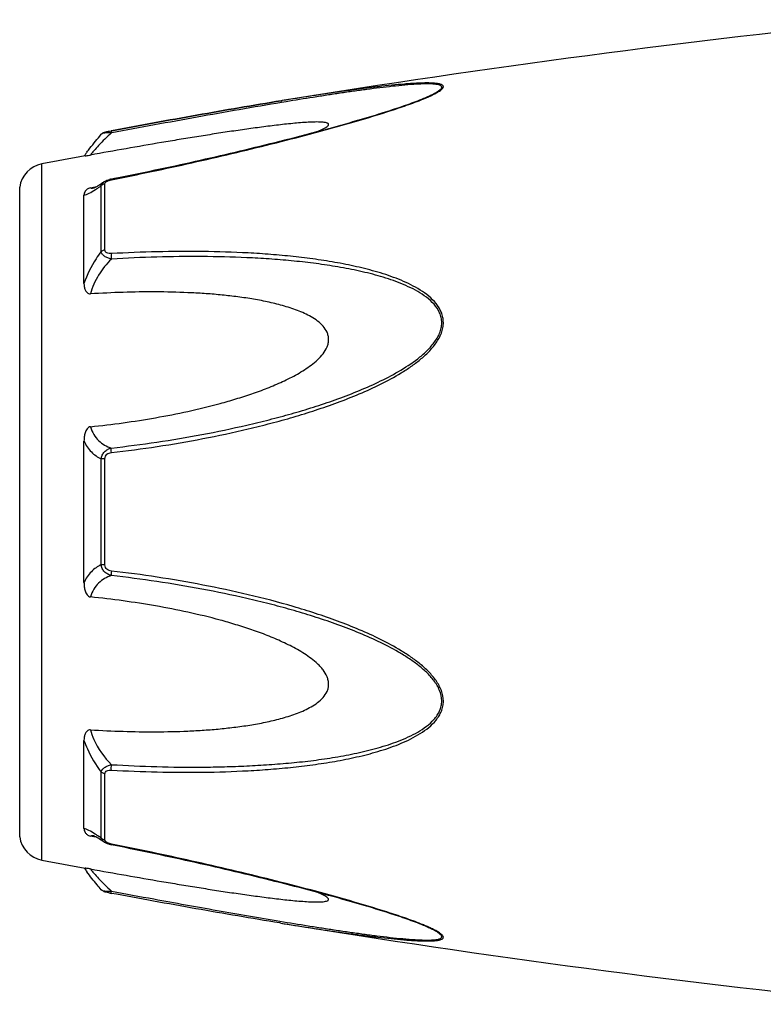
# Model space of a CAD drawing. Header units: millimetres. Extents: x -727 to 69715, y -15705 to 98123.
# Tile 64 of 256: x 20804 to 20839, y -12262 to -12216. Entities that reach past the tile are written whole.
import ezdxf

# ---------------------------------------------------------------- set-up
doc = ezdxf.new("R2010")
doc.units = ezdxf.units.MM

msp = doc.modelspace()

# ---------------------------------------------------------------- linework, layer by layer
at = {"color": 0, "linetype": 'Continuous'}
for p, q in [((20816.5, -12219.517), (20816.471, -12219.522)), ((20816.471, -12219.522), (20816.5, -12219.517)), ((20816.695, -12219.569), (20816.485, -12219.603)), ((20816.519, -12219.514), (20816.5, -12219.517)), ((20823.229, -12219.404), (20823.232, -12219.403)), ((20807.938, -12221.111), (20807.938, -12221.111)), ((20808.397, -12220.943), (20808.414, -12220.94)), ((20808.434, -12221.041), (20808.416, -12221.044)), ((20805.116, -12255.526), (20805.116, -12222.517)), ((20807.932, -12226.67), (20807.932, -12223.547)), ((20808.05, -12223.371), (20808.058, -12223.366)), ((20808.058, -12223.366), (20808.059, -12223.365)), ((20808.11, -12226.599), (20808.11, -12223.457)), ((20808.41, -12223.231), (20808.585, -12223.196)), ((20804.067, -12254.427), (20804.067, -12223.616)), ((20807.116, -12228.181), (20807.116, -12223.997)), ((20807.424, -12223.647), (20807.573, -12223.619)), ((20807.573, -12223.619), (20807.703, -12223.594)), ((20807.584, -12223.655), (20807.585, -12223.654)), ((20807.116, -12242.369), (20807.116, -12235.657)), ((20807.932, -12241.518), (20807.932, -12236.506)), ((20808.11, -12241.532), (20808.11, -12236.492)), ((20807.116, -12254.037), (20807.116, -12249.849)), ((20807.932, -12254.486), (20807.932, -12251.359)), ((20808.11, -12254.576), (20808.11, -12251.43)), ((20807.579, -12254.417), (20807.424, -12254.388)), ((20807.586, -12254.38), (20807.586, -12254.38)), ((20807.706, -12254.442), (20807.579, -12254.417)), ((20808.059, -12254.668), (20808.05, -12254.662)), ((20808.059, -12254.668), (20808.058, -12254.668)), ((20808.601, -12254.841), (20808.409, -12254.803)), ((20816.443, -12258.516), (20816.396, -12258.509)), ((20823.208, -12258.623), (20823.207, -12258.623))]:
    msp.add_line(p, q, dxfattribs=at)
for centre, radius, start, end in [((20896.59, -12713.061), 500, 95.86353, 99.2151), ((20819.772, -12211.023), 9.088, 292.5987, 293.6391), ((20818.796, -12208.671), 11.634, 291.7214, 292.5819), ((20896.59, -12713.061), 499, 100.32224, 100.56288), ((20814.324, -12227.206), 8.803, 144.3884, 144.9605), ((20815.378, -12227.961), 10.1, 143.5801, 144.3916), ((20805.354, -12223.795), 1.3, 100.5629, 172.094), ((20808.686, -12224.626), 1.423, 101.209, 104.7713), ((20807.477, -12223.101), 0.564, 280.0673, 280.9293), ((20804.33, -12218.583), 6.132, 302.8759, 303.8307), ((20804.077, -12259.856), 6.609, 55.991, 57.3511), ((20802.284, -12262.501), 9.805, 54.8309, 55.9509), ((20805.354, -12254.248), 1.3, 187.906, 259.4371), ((20808.195, -12254.576), 0.085, 180.0437, 189.0843), ((20808.708, -12253.305), 1.527, 257.9795, 258.733), ((20896.59, -11764.982), 499, 259.43712, 259.67709), ((20814.01, -12251.066), 8.414, 214.9878, 215.2793), ((20815.29, -12250.154), 9.986, 215.3091, 216.3792), ((20809.889, -12249.11), 8.129, 259.0591, 259.5501), ((20896.59, -11764.982), 500, 260.77609, 264.13647), ((20818.735, -12269.507), 11.789, 67.6569, 68.2206), ((20819.696, -12267.186), 9.277, 66.4168, 67.6933)]:
    msp.add_arc(centre, radius, start, end, dxfattribs=at)
for points, knots in [([(20823.416, -12219.349), (20823.494, -12219.314), (20823.64, -12219.247), (20823.841, -12219.143), (20823.984, -12219.056), (20824.073, -12218.986), (20824.128, -12218.932), (20824.166, -12218.869), (20824.147, -12218.811), (20824.113, -12218.778), (20824.064, -12218.752), (20824.001, -12218.731), (20823.925, -12218.713), (20823.802, -12218.694), (20823.626, -12218.681), (20823.395, -12218.676), (20823.142, -12218.68), (20822.873, -12218.691), (20822.593, -12218.708), (20822.202, -12218.738), (20821.699, -12218.785), (20821.083, -12218.853), (20820.452, -12218.931), (20819.811, -12219.016), (20819.162, -12219.107), (20818.508, -12219.203), (20817.626, -12219.337), (20816.963, -12219.442), (20816.519, -12219.514)], [0, 0, 0, 0, 0.02948, 0.055907, 0.078214, 0.087353, 0.094931, 0.105555, 0.109954, 0.115017, 0.121315, 0.129009, 0.138057, 0.148338, 0.172058, 0.199047, 0.228459, 0.259634, 0.292171, 0.325754, 0.395293, 0.467136, 0.540634, 0.615369, 0.691049, 0.767475, 0.844512, 1, 1, 1, 1]), ([(20823.232, -12219.403), (20823.313, -12219.369), (20823.467, -12219.302), (20823.682, -12219.199), (20823.84, -12219.112), (20823.945, -12219.042), (20824.005, -12218.995), (20824.049, -12218.949), (20824.077, -12218.906), (20824.082, -12218.862), (20824.061, -12218.825), (20824.022, -12218.797), (20823.967, -12218.774), (20823.899, -12218.755), (20823.784, -12218.735), (20823.617, -12218.722), (20823.394, -12218.718), (20823.148, -12218.723), (20822.792, -12218.741), (20822.323, -12218.777), (20821.741, -12218.836), (20821.14, -12218.906), (20820.525, -12218.985), (20819.9, -12219.071), (20819.268, -12219.163), (20818.631, -12219.259), (20817.772, -12219.393), (20817.126, -12219.497), (20816.695, -12219.569)], [0, 0, 0, 0, 0.03089, 0.059177, 0.083881, 0.094457, 0.103528, 0.11093, 0.116684, 0.121223, 0.125685, 0.131127, 0.137993, 0.146338, 0.156051, 0.17896, 0.205464, 0.234539, 0.265468, 0.331155, 0.400252, 0.471609, 0.544574, 0.618731, 0.693793, 0.769568, 0.845928, 1, 1, 1, 1]), ([(20808.414, -12220.94), (20809.763, -12220.691), (20812.446, -12220.202), (20815.133, -12219.739), (20816.471, -12219.522)], [0, 0, 0, 0, 0.502936, 1, 1, 1, 1]), ([(20808.415, -12223.268), (20809.689, -12223.014), (20811.594, -12222.612), (20814.12, -12222.03), (20816, -12221.575), (20817.555, -12221.177), (20818.785, -12220.844), (20819.99, -12220.506), (20821.168, -12220.155), (20822.301, -12219.78), (20822.842, -12219.583), (20823.102, -12219.479)], [0, 0, 0, 0, 0.256646, 0.384673, 0.512244, 0.638988, 0.701822, 0.764153, 0.886175, 0.944757, 1, 1, 1, 1]), ([(20816.471, -12219.522), (20815.134, -12219.739), (20812.447, -12220.202), (20809.764, -12220.691), (20808.415, -12220.94)], [0, 0, 0, 0, 0.496975, 1, 1, 1, 1]), ([(20816.485, -12219.603), (20815.148, -12219.826), (20812.463, -12220.297), (20809.782, -12220.79), (20808.434, -12221.041)], [0, 0, 0, 0, 0.497132, 1, 1, 1, 1]), ([(20808.585, -12223.196), (20809.859, -12222.941), (20811.765, -12222.539), (20814.291, -12221.956), (20815.861, -12221.576), (20817.109, -12221.262), (20818.037, -12221.019), (20818.957, -12220.77), (20819.865, -12220.515), (20820.758, -12220.252), (20821.626, -12219.982), (20822.451, -12219.705), (20822.981, -12219.508), (20823.232, -12219.403)], [0, 0, 0, 0, 0.25737, 0.385747, 0.513657, 0.577329, 0.64069, 0.703648, 0.766063, 0.827658, 0.887975, 0.946116, 1, 1, 1, 1]), ([(20818.216, -12220.97), (20818.265, -12220.949), (20818.358, -12220.908), (20818.486, -12220.846), (20818.593, -12220.784), (20818.663, -12220.733), (20818.7, -12220.692), (20818.715, -12220.665), (20818.717, -12220.638), (20818.706, -12220.614), (20818.684, -12220.595), (20818.637, -12220.572), (20818.558, -12220.552), (20818.444, -12220.537), (20818.256, -12220.526), (20817.992, -12220.529), (20817.652, -12220.545), (20817.29, -12220.572), (20816.914, -12220.607), (20816.529, -12220.648), (20816.136, -12220.694), (20815.739, -12220.744), (20815.337, -12220.797), (20814.795, -12220.871), (20814.113, -12220.97), (20813.289, -12221.096), (20812.459, -12221.227), (20811.626, -12221.363), (20810.509, -12221.55), (20809.107, -12221.793), (20807.986, -12221.993), (20807.424, -12222.094)], [0, 0, 0, 0, 0.013224, 0.025246, 0.035584, 0.043707, 0.046793, 0.049242, 0.051265, 0.053246, 0.055591, 0.058505, 0.066098, 0.075763, 0.087038, 0.112872, 0.141444, 0.171707, 0.203125, 0.235343, 0.268137, 0.301392, 0.33501, 0.368911, 0.437385, 0.506544, 0.576211, 0.646269, 0.71663, 0.85801, 1, 1, 1, 1]), ([(20807.251, -12221.965), (20807.299, -12221.9), (20807.519, -12221.608), (20807.751, -12221.326), (20807.937, -12221.112)], [0, 0, 0, 0, 0.221481, 1, 1, 1, 1]), ([(20808.416, -12221.044), (20808.207, -12221.236), (20807.923, -12221.516), (20807.6, -12221.874), (20807.474, -12222.027), (20807.424, -12222.094)], [0, 0, 0, 0, 0.588807, 0.825815, 1, 1, 1, 1]), ([(20807.938, -12221.112), (20807.967, -12221.078), (20808.033, -12221.03), (20808.148, -12220.994), (20808.267, -12220.968), (20808.352, -12220.951), (20808.397, -12220.943)], [0, 0, 0, 0, 0.265729, 0.479644, 0.722816, 1, 1, 1, 1]), ([(20808.416, -12221.044), (20808.361, -12221.042), (20808.256, -12221.042), (20808.116, -12221.051), (20808.018, -12221.069), (20807.963, -12221.091), (20807.944, -12221.104), (20807.938, -12221.112)], [0, 0, 0, 0, 0.33971, 0.636245, 0.862204, 0.94183, 1, 1, 1, 1]), ([(20808.414, -12220.94), (20808.411, -12220.94), (20808.41, -12220.953), (20808.409, -12220.971), (20808.412, -12221.005), (20808.414, -12221.03), (20808.416, -12221.044)], [0, 0, 0, 0, 0.078563, 0.274425, 0.586251, 1, 1, 1, 1]), ([(20807.177, -12222.137), (20807.189, -12222.135), (20807.272, -12222.12), (20807.354, -12222.107), (20807.424, -12222.094)], [0, 0, 0, 0, 0.14802, 1, 1, 1, 1]), ([(20807.58, -12223.655), (20807.578, -12223.656), (20807.575, -12223.657), (20807.571, -12223.657), (20807.579, -12223.655), (20807.584, -12223.653), (20807.603, -12223.645), (20807.624, -12223.635), (20807.651, -12223.622), (20807.683, -12223.605), (20807.705, -12223.593), (20807.717, -12223.586)], [0, 0, 0, 0, 0.050729, 0.053439, 0.064665, 0.125059, 0.230112, 0.374221, 0.553235, 0.763061, 1, 1, 1, 1]), ([(20807.717, -12223.586), (20807.741, -12223.572), (20807.855, -12223.504), (20807.965, -12223.43), (20808.05, -12223.371)], [0, 0, 0, 0, 0.212027, 1, 1, 1, 1]), ([(20807.744, -12223.676), (20807.759, -12223.666), (20807.822, -12223.624), (20807.885, -12223.58), (20807.932, -12223.547)], [0, 0, 0, 0, 0.242177, 1, 1, 1, 1]), ([(20807.932, -12223.547), (20807.937, -12223.512), (20807.969, -12223.441), (20808.025, -12223.389), (20808.058, -12223.366)], [0, 0, 0, 0, 0.468978, 1, 1, 1, 1]), ([(20808.11, -12223.457), (20808.093, -12223.46), (20808.027, -12223.475), (20807.966, -12223.511), (20807.932, -12223.547)], [0, 0, 0, 0, 0.258764, 1, 1, 1, 1]), ([(20808.058, -12223.365), (20808.069, -12223.358), (20808.114, -12223.329), (20808.161, -12223.306), (20808.198, -12223.292)], [0, 0, 0, 0, 0.247211, 1, 1, 1, 1]), ([(20808.11, -12223.457), (20808.11, -12223.452), (20808.112, -12223.427), (20808.126, -12223.404), (20808.138, -12223.39)], [0, 0, 0, 0, 0.225175, 1, 1, 1, 1]), ([(20808.138, -12223.39), (20808.142, -12223.385), (20808.163, -12223.364), (20808.187, -12223.348), (20808.206, -12223.338)], [0, 0, 0, 0, 0.225244, 1, 1, 1, 1]), ([(20808.206, -12223.338), (20808.212, -12223.335), (20808.234, -12223.323), (20808.257, -12223.313), (20808.275, -12223.307)], [0, 0, 0, 0, 0.241505, 1, 1, 1, 1]), ([(20808.275, -12223.307), (20808.286, -12223.302), (20808.332, -12223.287), (20808.38, -12223.275), (20808.415, -12223.268)], [0, 0, 0, 0, 0.246414, 1, 1, 1, 1]), ([(20808.415, -12223.268), (20808.414, -12223.263), (20808.413, -12223.254), (20808.41, -12223.242), (20808.411, -12223.235), (20808.409, -12223.231), (20808.41, -12223.231)], [0, 0, 0, 0, 0.428218, 0.741394, 0.932956, 1, 1, 1, 1]), ([(20807.424, -12223.647), (20807.392, -12223.654), (20807.334, -12223.671), (20807.245, -12223.724), (20807.172, -12223.801), (20807.126, -12223.9), (20807.116, -12223.966), (20807.116, -12223.997)], [0, 0, 0, 0, 0.19482, 0.35748, 0.608365, 0.813655, 1, 1, 1, 1]), ([(20807.116, -12223.997), (20807.154, -12223.99), (20807.236, -12223.965), (20807.42, -12223.882), (20807.56, -12223.796), (20807.659, -12223.732)], [0, 0, 0, 0, 0.189472, 0.420855, 1, 1, 1, 1]), ([(20807.424, -12223.647), (20807.434, -12223.652), (20807.483, -12223.668), (20807.536, -12223.663), (20807.576, -12223.656)], [0, 0, 0, 0, 0.213215, 1, 1, 1, 1]), ([(20807.932, -12226.67), (20807.846, -12226.783), (20807.516, -12227.253), (20807.258, -12227.773), (20807.116, -12228.181)], [0, 0, 0, 0, 0.246978, 1, 1, 1, 1]), ([(20808.11, -12226.599), (20808.093, -12226.601), (20808.029, -12226.613), (20807.968, -12226.64), (20807.932, -12226.67)], [0, 0, 0, 0, 0.266982, 1, 1, 1, 1]), ([(20808.416, -12227.025), (20808.356, -12227.012), (20808.242, -12226.978), (20808.091, -12226.901), (20807.978, -12226.8), (20807.938, -12226.712), (20807.932, -12226.67)], [0, 0, 0, 0, 0.291894, 0.562609, 0.798475, 1, 1, 1, 1]), ([(20808.416, -12226.768), (20808.378, -12226.77), (20808.306, -12226.769), (20808.204, -12226.746), (20808.126, -12226.687), (20808.11, -12226.626), (20808.11, -12226.599)], [0, 0, 0, 0, 0.287056, 0.554503, 0.787456, 1, 1, 1, 1]), ([(20808.416, -12226.768), (20808.411, -12226.808), (20808.408, -12226.894), (20808.412, -12226.98), (20808.416, -12227.025)], [0, 0, 0, 0, 0.467767, 1, 1, 1, 1]), ([(20808.416, -12236.204), (20809.142, -12236.12), (20810.593, -12235.928), (20812.759, -12235.559), (20814.551, -12235.172), (20815.977, -12234.818), (20817.042, -12234.526), (20818.098, -12234.199), (20819.144, -12233.835), (20820.175, -12233.43), (20821.185, -12232.971), (20821.999, -12232.531), (20822.619, -12232.13), (20823.062, -12231.799), (20823.47, -12231.432), (20823.821, -12231.018), (20824.042, -12230.628), (20824.14, -12230.294), (20824.165, -12230.04), (20824.139, -12229.791), (20824.043, -12229.477), (20823.825, -12229.123), (20823.47, -12228.776), (20823.06, -12228.487), (20822.617, -12228.242), (20821.995, -12227.959), (20821.179, -12227.674), (20820.17, -12227.408), (20819.139, -12227.198), (20818.094, -12227.032), (20817.038, -12226.903), (20815.974, -12226.805), (20814.546, -12226.711), (20812.749, -12226.658), (20810.585, -12226.671), (20809.139, -12226.728), (20808.416, -12226.768)], [0, 0, 0, 0, 0.063635, 0.127396, 0.191296, 0.223303, 0.255348, 0.287434, 0.319562, 0.351727, 0.383919, 0.416107, 0.432182, 0.448215, 0.464156, 0.479907, 0.495291, 0.502793, 0.510127, 0.517331, 0.52445, 0.538608, 0.552922, 0.567437, 0.582127, 0.596956, 0.626929, 0.657232, 0.687777, 0.718508, 0.74939, 0.780398, 0.811517, 0.874045, 0.936883, 1, 1, 1, 1]), ([(20808.416, -12227.025), (20808.186, -12227.254), (20807.777, -12227.765), (20807.506, -12228.366), (20807.424, -12228.68)], [0, 0, 0, 0, 0.500208, 1, 1, 1, 1]), ([(20808.417, -12235.987), (20809.135, -12235.906), (20810.569, -12235.719), (20812.711, -12235.363), (20814.485, -12234.99), (20815.896, -12234.648), (20816.951, -12234.368), (20817.997, -12234.054), (20819.034, -12233.705), (20820.058, -12233.317), (20821.063, -12232.879), (20822.037, -12232.374), (20822.805, -12231.877), (20823.361, -12231.409), (20823.664, -12231.074), (20823.864, -12230.779), (20823.983, -12230.545), (20824.062, -12230.3), (20824.088, -12230.049), (20824.06, -12229.803), (20823.956, -12229.495), (20823.726, -12229.154), (20823.359, -12228.827), (20822.943, -12228.558), (20822.496, -12228.33), (20822.029, -12228.134), (20821.548, -12227.964), (20820.892, -12227.766), (20820.053, -12227.562), (20819.029, -12227.371), (20817.993, -12227.221), (20816.946, -12227.106), (20815.893, -12227.019), (20814.479, -12226.939), (20812.702, -12226.899), (20810.561, -12226.922), (20809.132, -12226.984), (20808.416, -12227.025)], [0, 0, 0, 0, 0.063589, 0.127295, 0.191136, 0.223111, 0.255121, 0.287171, 0.319267, 0.351401, 0.383569, 0.41575, 0.447866, 0.463844, 0.479652, 0.487454, 0.495134, 0.502662, 0.51, 0.517195, 0.524298, 0.538439, 0.552765, 0.567303, 0.582017, 0.596869, 0.611832, 0.626888, 0.657217, 0.687781, 0.718525, 0.749415, 0.780427, 0.811548, 0.874072, 0.936899, 1, 1, 1, 1]), ([(20807.116, -12228.181), (20807.116, -12228.232), (20807.125, -12228.336), (20807.16, -12228.461), (20807.208, -12228.554), (20807.258, -12228.619), (20807.33, -12228.672), (20807.392, -12228.682), (20807.424, -12228.68)], [0, 0, 0, 0, 0.238003, 0.476366, 0.597445, 0.721615, 0.853559, 1, 1, 1, 1]), ([(20807.424, -12234.975), (20807.94, -12234.923), (20808.972, -12234.8), (20810.513, -12234.559), (20812.048, -12234.26), (20813.317, -12233.953), (20814.322, -12233.664), (20815.07, -12233.423), (20815.809, -12233.153), (20816.535, -12232.846), (20817.122, -12232.551), (20817.571, -12232.281), (20817.894, -12232.058), (20818.195, -12231.809), (20818.458, -12231.527), (20818.626, -12231.254), (20818.703, -12231.018), (20818.722, -12230.838), (20818.703, -12230.661), (20818.628, -12230.439), (20818.46, -12230.194), (20818.194, -12229.96), (20817.893, -12229.765), (20817.57, -12229.601), (20817.119, -12229.412), (20816.531, -12229.224), (20815.806, -12229.048), (20815.068, -12228.911), (20814.32, -12228.804), (20813.566, -12228.721), (20812.807, -12228.66), (20811.788, -12228.604), (20810.508, -12228.576), (20808.967, -12228.598), (20807.939, -12228.647), (20807.424, -12228.68)], [0, 0, 0, 0, 0.063495, 0.12712, 0.190878, 0.25478, 0.286791, 0.31884, 0.350926, 0.383041, 0.415158, 0.431203, 0.447213, 0.463143, 0.478902, 0.4943, 0.5018, 0.509129, 0.516317, 0.523425, 0.537606, 0.551987, 0.566584, 0.581352, 0.596258, 0.626376, 0.656797, 0.687441, 0.718253, 0.749203, 0.780268, 0.811433, 0.874017, 0.936884, 1, 1, 1, 1]), ([(20807.424, -12234.975), (20807.391, -12234.979), (20807.325, -12235.005), (20807.257, -12235.082), (20807.207, -12235.17), (20807.16, -12235.294), (20807.125, -12235.457), (20807.116, -12235.59), (20807.116, -12235.656)], [0, 0, 0, 0, 0.125535, 0.252013, 0.377694, 0.502869, 0.751849, 1, 1, 1, 1]), ([(20807.424, -12234.975), (20807.461, -12235.104), (20807.562, -12235.345), (20807.796, -12235.644), (20808.087, -12235.859), (20808.305, -12235.951), (20808.417, -12235.987)], [0, 0, 0, 0, 0.272929, 0.523074, 0.761734, 1, 1, 1, 1]), ([(20807.116, -12235.657), (20807.203, -12235.846), (20807.427, -12236.187), (20807.76, -12236.423), (20807.932, -12236.506)], [0, 0, 0, 0, 0.522223, 1, 1, 1, 1]), ([(20807.932, -12236.506), (20807.938, -12236.444), (20807.971, -12236.319), (20808.082, -12236.161), (20808.236, -12236.047), (20808.356, -12236.002), (20808.417, -12235.987)], [0, 0, 0, 0, 0.250125, 0.500215, 0.750197, 1, 1, 1, 1]), ([(20808.416, -12236.204), (20808.413, -12236.162), (20808.409, -12236.09), (20808.411, -12236.017), (20808.417, -12235.987)], [0, 0, 0, 0, 0.583261, 1, 1, 1, 1]), ([(20808.11, -12236.492), (20808.093, -12236.492), (20808.033, -12236.494), (20807.974, -12236.499), (20807.932, -12236.506)], [0, 0, 0, 0, 0.284006, 1, 1, 1, 1]), ([(20808.11, -12236.492), (20808.11, -12236.453), (20808.124, -12236.375), (20808.198, -12236.28), (20808.302, -12236.225), (20808.378, -12236.209), (20808.416, -12236.204)], [0, 0, 0, 0, 0.249368, 0.500015, 0.750587, 1, 1, 1, 1]), ([(20807.932, -12241.518), (20807.76, -12241.602), (20807.428, -12241.838), (20807.203, -12242.18), (20807.116, -12242.369)], [0, 0, 0, 0, 0.477899, 1, 1, 1, 1]), ([(20808.416, -12242.037), (20808.355, -12242.022), (20808.236, -12241.977), (20808.081, -12241.863), (20807.971, -12241.705), (20807.938, -12241.581), (20807.932, -12241.518)], [0, 0, 0, 0, 0.249817, 0.499798, 0.74986, 1, 1, 1, 1]), ([(20808.11, -12241.532), (20808.093, -12241.532), (20808.033, -12241.53), (20807.974, -12241.525), (20807.932, -12241.518)], [0, 0, 0, 0, 0.284019, 1, 1, 1, 1]), ([(20808.416, -12241.82), (20808.377, -12241.815), (20808.301, -12241.799), (20808.197, -12241.744), (20808.124, -12241.649), (20808.11, -12241.571), (20808.11, -12241.532)], [0, 0, 0, 0, 0.249451, 0.500018, 0.750583, 1, 1, 1, 1]), ([(20808.416, -12242.037), (20808.305, -12242.073), (20808.087, -12242.166), (20807.796, -12242.381), (20807.561, -12242.68), (20807.461, -12242.921), (20807.424, -12243.05)], [0, 0, 0, 0, 0.238394, 0.476974, 0.727116, 1, 1, 1, 1]), ([(20808.416, -12241.82), (20808.412, -12241.862), (20808.408, -12241.934), (20808.411, -12242.007), (20808.416, -12242.037)], [0, 0, 0, 0, 0.582827, 1, 1, 1, 1]), ([(20808.416, -12251.261), (20809.14, -12251.301), (20810.586, -12251.36), (20812.75, -12251.375), (20814.547, -12251.315), (20815.975, -12251.222), (20817.039, -12251.126), (20818.095, -12250.996), (20819.14, -12250.829), (20820.171, -12250.619), (20821.18, -12250.352), (20821.995, -12250.067), (20822.618, -12249.783), (20823.06, -12249.538), (20823.469, -12249.249), (20823.766, -12248.957), (20823.956, -12248.69), (20824.069, -12248.471), (20824.141, -12248.234), (20824.173, -12247.899), (20824.082, -12247.47), (20823.823, -12247.005), (20823.47, -12246.592), (20823.062, -12246.225), (20822.619, -12245.894), (20821.999, -12245.493), (20821.185, -12245.053), (20820.175, -12244.594), (20819.143, -12244.189), (20818.098, -12243.826), (20816.69, -12243.392), (20814.912, -12242.925), (20812.757, -12242.471), (20810.592, -12242.098), (20809.141, -12241.904), (20808.416, -12241.82)], [0, 0, 0, 0, 0.063127, 0.125969, 0.188473, 0.219596, 0.250616, 0.281496, 0.312222, 0.342767, 0.373071, 0.403045, 0.417875, 0.432563, 0.447076, 0.461383, 0.468491, 0.475585, 0.482706, 0.489913, 0.504703, 0.520085, 0.535843, 0.551789, 0.567824, 0.583902, 0.616092, 0.648285, 0.680449, 0.712576, 0.744661, 0.808707, 0.872603, 0.936364, 1, 1, 1, 1]), ([(20808.417, -12251.003), (20809.133, -12251.044), (20810.562, -12251.107), (20812.349, -12251.128), (20813.772, -12251.104), (20814.835, -12251.064), (20815.894, -12251.003), (20816.948, -12250.92), (20817.994, -12250.805), (20819.03, -12250.652), (20820.054, -12250.461), (20821.058, -12250.217), (20821.872, -12249.955), (20822.496, -12249.693), (20822.943, -12249.465), (20823.359, -12249.196), (20823.665, -12248.921), (20823.864, -12248.664), (20823.984, -12248.453), (20824.062, -12248.221), (20824.097, -12247.889), (20823.997, -12247.464), (20823.724, -12247.011), (20823.36, -12246.614), (20822.945, -12246.262), (20822.498, -12245.947), (20821.875, -12245.564), (20821.063, -12245.143), (20820.058, -12244.705), (20819.033, -12244.317), (20817.996, -12243.97), (20816.949, -12243.657), (20815.896, -12243.373), (20814.485, -12243.031), (20812.709, -12242.667), (20810.568, -12242.306), (20809.134, -12242.118), (20808.416, -12242.037)], [0, 0, 0, 0, 0.063114, 0.125949, 0.157245, 0.188456, 0.219582, 0.250607, 0.281495, 0.312234, 0.342798, 0.373129, 0.40314, 0.417992, 0.432705, 0.447241, 0.461558, 0.468661, 0.475744, 0.482848, 0.490045, 0.504858, 0.520307, 0.536124, 0.552106, 0.56816, 0.584244, 0.616427, 0.648598, 0.680734, 0.712828, 0.744881, 0.776894, 0.808867, 0.872702, 0.936412, 1, 1, 1, 1]), ([(20807.116, -12242.369), (20807.116, -12242.435), (20807.125, -12242.568), (20807.16, -12242.731), (20807.207, -12242.856), (20807.257, -12242.944), (20807.325, -12243.02), (20807.391, -12243.047), (20807.424, -12243.05)], [0, 0, 0, 0, 0.248169, 0.497163, 0.622341, 0.748019, 0.874484, 1, 1, 1, 1]), ([(20807.424, -12249.349), (20807.939, -12249.381), (20808.967, -12249.43), (20810.508, -12249.452), (20811.788, -12249.424), (20812.807, -12249.367), (20813.566, -12249.306), (20814.32, -12249.223), (20815.068, -12249.116), (20815.806, -12248.978), (20816.531, -12248.802), (20817.119, -12248.614), (20817.57, -12248.425), (20817.893, -12248.261), (20818.194, -12248.066), (20818.459, -12247.831), (20818.628, -12247.587), (20818.704, -12247.364), (20818.722, -12247.187), (20818.702, -12247.007), (20818.626, -12246.771), (20818.493, -12246.553), (20818.328, -12246.359), (20818.145, -12246.175), (20817.894, -12245.967), (20817.571, -12245.743), (20817.122, -12245.473), (20816.534, -12245.178), (20815.809, -12244.871), (20815.07, -12244.601), (20814.322, -12244.36), (20813.317, -12244.072), (20812.048, -12243.765), (20810.513, -12243.466), (20808.972, -12243.226), (20807.94, -12243.103), (20807.424, -12243.05)], [0, 0, 0, 0, 0.063112, 0.125975, 0.188555, 0.219719, 0.250782, 0.281729, 0.312543, 0.343186, 0.373609, 0.403727, 0.418634, 0.433407, 0.448005, 0.462391, 0.476578, 0.483689, 0.490881, 0.498215, 0.505719, 0.521118, 0.528977, 0.536891, 0.552822, 0.568831, 0.584876, 0.616992, 0.649103, 0.681187, 0.713234, 0.745242, 0.809138, 0.87289, 0.93651, 1, 1, 1, 1]), ([(20807.424, -12249.349), (20807.392, -12249.347), (20807.33, -12249.356), (20807.258, -12249.409), (20807.208, -12249.474), (20807.16, -12249.568), (20807.125, -12249.693), (20807.116, -12249.797), (20807.116, -12249.848)], [0, 0, 0, 0, 0.146355, 0.278259, 0.402425, 0.523518, 0.761934, 1, 1, 1, 1]), ([(20807.424, -12249.349), (20807.465, -12249.504), (20807.681, -12250.117), (20808.071, -12250.66), (20808.417, -12251.003)], [0, 0, 0, 0, 0.247925, 1, 1, 1, 1]), ([(20807.116, -12249.849), (20807.163, -12249.985), (20807.375, -12250.518), (20807.672, -12251.017), (20807.932, -12251.359)], [0, 0, 0, 0, 0.251574, 1, 1, 1, 1]), ([(20807.932, -12251.359), (20807.938, -12251.317), (20807.978, -12251.229), (20808.092, -12251.128), (20808.243, -12251.05), (20808.357, -12251.016), (20808.417, -12251.003)], [0, 0, 0, 0, 0.201639, 0.43756, 0.708236, 1, 1, 1, 1]), ([(20808.416, -12251.261), (20808.412, -12251.221), (20808.409, -12251.134), (20808.413, -12251.048), (20808.417, -12251.003)], [0, 0, 0, 0, 0.467922, 1, 1, 1, 1]), ([(20808.11, -12251.43), (20808.093, -12251.428), (20808.029, -12251.416), (20807.968, -12251.389), (20807.932, -12251.359)], [0, 0, 0, 0, 0.267018, 1, 1, 1, 1]), ([(20808.11, -12251.43), (20808.11, -12251.402), (20808.126, -12251.342), (20808.205, -12251.283), (20808.306, -12251.26), (20808.379, -12251.259), (20808.416, -12251.261)], [0, 0, 0, 0, 0.212614, 0.445637, 0.713059, 1, 1, 1, 1]), ([(20807.643, -12254.291), (20807.547, -12254.23), (20807.411, -12254.148), (20807.233, -12254.068), (20807.153, -12254.044), (20807.116, -12254.037)], [0, 0, 0, 0, 0.577794, 0.80943, 1, 1, 1, 1]), ([(20807.116, -12254.037), (20807.116, -12254.069), (20807.126, -12254.135), (20807.172, -12254.234), (20807.245, -12254.311), (20807.334, -12254.364), (20807.392, -12254.382), (20807.424, -12254.388)], [0, 0, 0, 0, 0.186516, 0.391937, 0.642812, 0.805374, 1, 1, 1, 1]), ([(20807.586, -12254.38), (20807.57, -12254.377), (20807.516, -12254.369), (20807.459, -12254.372), (20807.424, -12254.388)], [0, 0, 0, 0, 0.296315, 1, 1, 1, 1]), ([(20807.721, -12254.45), (20807.692, -12254.434), (20807.646, -12254.409), (20807.598, -12254.387), (20807.58, -12254.38)], [0, 0, 0, 0, 0.632551, 1, 1, 1, 1]), ([(20808.05, -12254.662), (20808.02, -12254.641), (20807.912, -12254.568), (20807.802, -12254.497), (20807.721, -12254.45)], [0, 0, 0, 0, 0.283099, 1, 1, 1, 1]), ([(20808.11, -12254.576), (20808.093, -12254.573), (20808.027, -12254.558), (20807.966, -12254.522), (20807.932, -12254.486)], [0, 0, 0, 0, 0.258792, 1, 1, 1, 1]), ([(20808.059, -12254.668), (20808.026, -12254.645), (20807.969, -12254.593), (20807.937, -12254.521), (20807.932, -12254.486)], [0, 0, 0, 0, 0.53106, 1, 1, 1, 1]), ([(20808.254, -12254.762), (20808.237, -12254.756), (20808.169, -12254.732), (20808.103, -12254.699), (20808.059, -12254.668)], [0, 0, 0, 0, 0.254193, 1, 1, 1, 1]), ([(20808.208, -12254.696), (20808.194, -12254.689), (20808.153, -12254.664), (20808.116, -12254.623), (20808.111, -12254.589)], [0, 0, 0, 0, 0.308636, 1, 1, 1, 1]), ([(20808.276, -12254.727), (20808.27, -12254.725), (20808.247, -12254.716), (20808.224, -12254.705), (20808.208, -12254.696)], [0, 0, 0, 0, 0.257368, 1, 1, 1, 1]), ([(20808.415, -12254.765), (20808.414, -12254.77), (20808.413, -12254.779), (20808.41, -12254.792), (20808.41, -12254.798), (20808.409, -12254.802), (20808.409, -12254.803)], [0, 0, 0, 0, 0.428099, 0.741246, 0.932847, 1, 1, 1, 1]), ([(20823.109, -12258.56), (20822.85, -12258.456), (20822.308, -12258.259), (20821.175, -12257.883), (20819.691, -12257.439), (20817.866, -12256.938), (20815.377, -12256.298), (20812.227, -12255.559), (20809.689, -12255.02), (20808.415, -12254.765)], [0, 0, 0, 0, 0.055213, 0.113792, 0.23581, 0.360995, 0.487722, 0.743348, 1, 1, 1, 1]), ([(20823.208, -12258.623), (20822.957, -12258.519), (20822.427, -12258.322), (20821.603, -12258.046), (20820.737, -12257.777), (20819.542, -12257.425), (20818.018, -12257.007), (20815.539, -12256.37), (20812.399, -12255.633), (20809.871, -12255.095), (20808.601, -12254.841)], [0, 0, 0, 0, 0.054079, 0.112293, 0.172626, 0.23422, 0.359577, 0.486553, 0.742745, 1, 1, 1, 1]), ([(20807.424, -12255.948), (20807.392, -12255.942), (20807.308, -12255.927), (20807.224, -12255.914), (20807.171, -12255.905)], [0, 0, 0, 0, 0.376124, 1, 1, 1, 1]), ([(20807.937, -12256.932), (20807.872, -12256.856), (20807.634, -12256.578), (20807.408, -12256.29), (20807.25, -12256.077)], [0, 0, 0, 0, 0.274505, 1, 1, 1, 1]), ([(20807.424, -12255.948), (20807.474, -12256.015), (20807.6, -12256.169), (20807.824, -12256.417), (20808.102, -12256.702), (20808.307, -12256.899), (20808.417, -12256.999)], [0, 0, 0, 0, 0.174298, 0.411219, 0.692021, 1, 1, 1, 1]), ([(20807.424, -12255.948), (20807.987, -12256.05), (20809.11, -12256.25), (20810.513, -12256.492), (20811.633, -12256.68), (20812.467, -12256.816), (20813.298, -12256.947), (20814.123, -12257.073), (20814.807, -12257.171), (20815.349, -12257.246), (20815.751, -12257.298), (20816.149, -12257.348), (20816.542, -12257.394), (20816.928, -12257.434), (20817.304, -12257.469), (20817.666, -12257.495), (20818.005, -12257.511), (20818.269, -12257.513), (20818.455, -12257.501), (20818.567, -12257.485), (20818.645, -12257.465), (20818.689, -12257.44), (20818.71, -12257.42), (20818.718, -12257.395), (20818.712, -12257.368), (20818.695, -12257.341), (20818.656, -12257.299), (20818.583, -12257.247), (20818.474, -12257.186), (20818.344, -12257.122), (20818.25, -12257.081), (20818.2, -12257.061)], [0, 0, 0, 0, 0.142006, 0.283398, 0.353765, 0.423828, 0.493495, 0.562647, 0.631121, 0.66502, 0.698626, 0.731869, 0.764656, 0.796849, 0.828224, 0.858442, 0.886945, 0.912611, 0.92378, 0.93331, 0.940718, 0.943524, 0.945777, 0.947738, 0.949832, 0.952411, 0.955637, 0.963997, 0.974507, 0.98666, 1, 1, 1, 1]), ([(20808.346, -12257.091), (20808.306, -12257.083), (20808.232, -12257.068), (20808.127, -12257.044), (20808.024, -12257.009), (20807.964, -12256.963), (20807.937, -12256.932)], [0, 0, 0, 0, 0.273626, 0.507992, 0.727544, 1, 1, 1, 1]), ([(20807.937, -12256.932), (20807.944, -12256.939), (20807.963, -12256.953), (20808.018, -12256.975), (20808.116, -12256.992), (20808.257, -12257.002), (20808.361, -12257.001), (20808.417, -12256.999)], [0, 0, 0, 0, 0.057868, 0.137343, 0.363312, 0.660033, 1, 1, 1, 1]), ([(20808.414, -12257.104), (20808.412, -12257.103), (20808.41, -12257.09), (20808.41, -12257.073), (20808.412, -12257.038), (20808.415, -12257.013), (20808.417, -12256.999)], [0, 0, 0, 0, 0.078467, 0.274376, 0.586265, 1, 1, 1, 1]), ([(20816.396, -12258.509), (20815.07, -12258.293), (20812.408, -12257.834), (20809.75, -12257.351), (20808.414, -12257.104)], [0, 0, 0, 0, 0.497068, 1, 1, 1, 1]), ([(20808.417, -12256.999), (20809.087, -12257.123), (20810.758, -12257.432), (20813.421, -12257.914), (20815.416, -12258.258), (20816.41, -12258.424)], [0, 0, 0, 0, 0.251917, 0.627872, 1, 1, 1, 1]), ([(20816.41, -12258.424), (20816.855, -12258.498), (20817.521, -12258.608), (20818.408, -12258.747), (20819.066, -12258.847), (20819.719, -12258.943), (20820.365, -12259.033), (20821.002, -12259.116), (20821.625, -12259.191), (20822.228, -12259.254), (20822.716, -12259.293), (20823.087, -12259.313), (20823.344, -12259.32), (20823.578, -12259.318), (20823.755, -12259.306), (20823.878, -12259.287), (20823.953, -12259.27), (20824.013, -12259.247), (20824.057, -12259.22), (20824.082, -12259.181), (20824.077, -12259.136), (20824.05, -12259.092), (20824.006, -12259.045), (20823.945, -12258.996), (20823.838, -12258.924), (20823.675, -12258.833), (20823.453, -12258.727), (20823.292, -12258.658), (20823.208, -12258.623)], [0, 0, 0, 0, 0.153439, 0.229445, 0.304902, 0.379707, 0.453642, 0.526452, 0.597735, 0.666841, 0.732698, 0.763801, 0.793118, 0.81995, 0.843381, 0.853458, 0.862207, 0.869459, 0.875128, 0.87961, 0.884095, 0.889726, 0.896977, 0.905865, 0.916254, 0.94079, 0.969089, 1, 1, 1, 1]), ([(20816.444, -12258.516), (20816.891, -12258.589), (20817.56, -12258.695), (20818.449, -12258.831), (20819.11, -12258.927), (20819.764, -12259.019), (20820.411, -12259.105), (20821.048, -12259.183), (20821.67, -12259.252), (20822.178, -12259.3), (20822.573, -12259.33), (20822.856, -12259.348), (20823.128, -12259.359), (20823.383, -12259.364), (20823.617, -12259.359), (20823.795, -12259.345), (20823.92, -12259.326), (20823.999, -12259.309), (20824.064, -12259.287), (20824.114, -12259.261), (20824.148, -12259.229), (20824.16, -12259.187), (20824.148, -12259.142), (20824.117, -12259.097), (20824.071, -12259.05), (20823.982, -12258.98), (20823.838, -12258.891), (20823.635, -12258.786), (20823.486, -12258.719), (20823.407, -12258.684)], [0, 0, 0, 0, 0.155309, 0.232207, 0.308518, 0.38411, 0.45876, 0.532202, 0.604002, 0.673502, 0.707078, 0.73962, 0.77081, 0.800217, 0.827213, 0.851007, 0.8614, 0.870581, 0.878415, 0.8848, 0.889847, 0.894233, 0.899058, 0.905123, 0.912705, 0.92179, 0.943969, 0.970425, 1, 1, 1, 1])]:
    msp.add_open_spline(points, degree=3, knots=knots, dxfattribs=at)
for points in [[(20808.198, -12223.292), (20808.239, -12223.275), (20808.281, -12223.262), (20808.323, -12223.251)], [(20808.39, -12254.799), (20808.344, -12254.789), (20808.298, -12254.777), (20808.254, -12254.762)], [(20808.324, -12254.743), (20808.308, -12254.738), (20808.292, -12254.733), (20808.276, -12254.727)], [(20808.415, -12254.765), (20808.384, -12254.759), (20808.354, -12254.751), (20808.324, -12254.743)]]:
    msp.add_open_spline(points, degree=3, dxfattribs=at)

doc.saveas('drawing.dxf')
